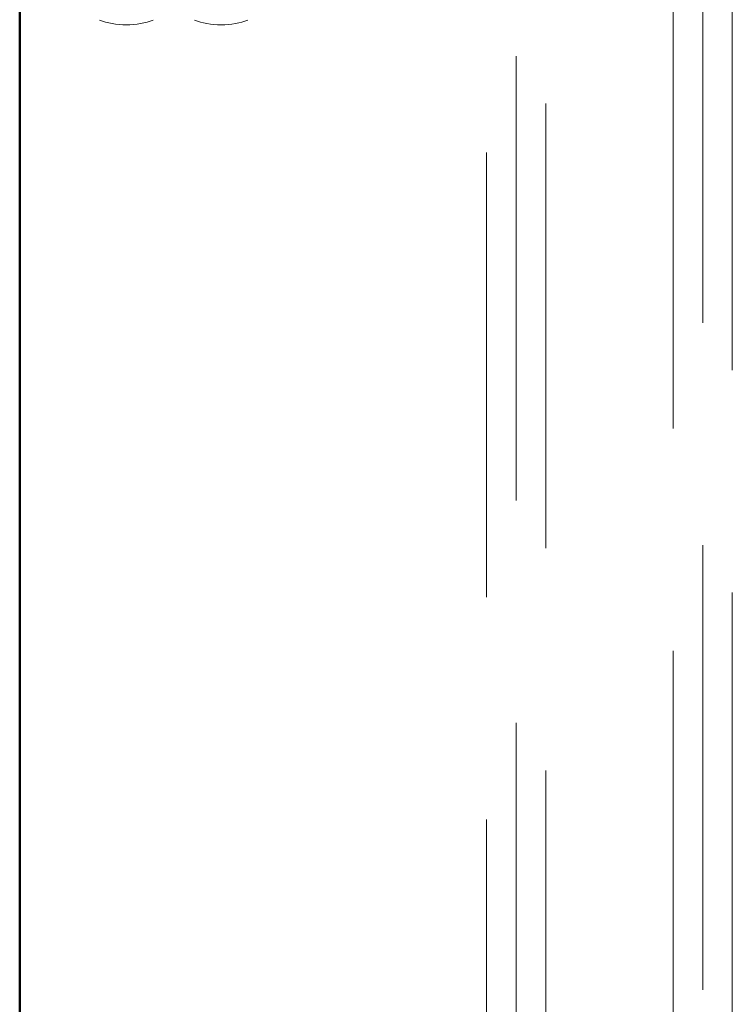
# Model space of a CAD drawing. Header units: millimetres. Extents: x 25610 to 48924, y 4737 to 39616.
# Tile 54 of 84: x 34063 to 34304, y 36234 to 36566. Entities that reach past the tile are written whole.
import ezdxf

# ---------------------------------------------------------------- set-up
doc = ezdxf.new("R2010")
doc.units = ezdxf.units.MM
doc.linetypes.add('ADSK_Скрыто', pattern=[300, 150, -150])
doc.linetypes.add('ADSK_Штриховая_ш3 п1_5', pattern=[225, 150, -75])
for name, color, linetype, lineweight in [('A-DETL-____-HDLN', 90, 'ADSK_Скрыто', 9), ('A-DETL-____-MBND', 5, 'ADSK_Штриховая_ш3 п1_5', 20), ('A-WALL-____-MCUT', 113, 'Continuous', 50), ('A-WALL-____-OTLN', 113, 'Continuous', 20), ('M-EQPM-____-OTLN', 50, 'Continuous', 20)]:
    doc.layers.add(name, color=color, linetype=linetype, lineweight=lineweight)

# ---------------------------------------------------------------- blocks, each defined once
blk = doc.blocks.new('Прямая форма - V line-611828-В_Этаж 02_Водопровод')
at = {"layer": 'A-WALL-____-MCUT', "color": 9}
blk.add_line((3930, 0), (7470, 0), dxfattribs=at)
blk = doc.blocks.new('Прямая форма - SW - 012-611829-В_Этаж 02_Водопровод')
blk.add_blockref('Прямая форма - V line-611828-В_Этаж 02_Водопровод', (0, 0))
blk = doc.blocks.new('V line_ifc_RVT-1-В_Этаж 02_Водопровод')
at = {"layer": 'A-WALL-____-OTLN', "color": 253, "lineweight": 20, "rotation": 90}
blk.add_blockref('Прямая форма - SW - 012-611829-В_Этаж 02_Водопровод', (34063.24, 30037.63), dxfattribs=at)
blk = doc.blocks.new('ADSK_Коллектор с регулирующими клапанами и расходомерами - N4-1658406-В_Этаж 02_Водопровод')
at = {"layer": 'M-EQPM-____-OTLN'}
for centre, start_param, end_param in [((259.8, 68), 4.712389, 5.397482), ((259.8, 68), 4.027296, 4.712389), ((259.8, 36), 4.712389, 5.397482), ((259.8, 36), 4.027296, 4.712389)]:
    blk.add_ellipse(centre, major_axis=(0, 14.25), ratio=0.5, start_param=start_param, end_param=end_param, dxfattribs=at)

msp = doc.modelspace()

# ---------------------------------------------------------------- linework, layer by layer
at = {"layer": 'A-DETL-____-MBND', "color": 150}
for p, q in [((34283.76, 37028.47), (34283.76, 34648.13)), ((34303.76, 34648.13), (34303.76, 37028.47)), ((34293.76, 34664.13), (34293.76, 37012.47))]:
    msp.add_line(p, q, dxfattribs=at)
at = {"layer": 'A-DETL-____-MBND', "color": 220}
for p, q in [((34220.84, 36971.56), (34220.85, 34588.13)), ((34240.85, 34588.13), (34240.84, 36971.56)), ((34230.85, 34604.13), (34230.84, 36955.56))]:
    msp.add_line(p, q, dxfattribs=at)

# ---------------------------------------------------------------- block references
at = {"lineweight": 9}
msp.add_blockref('V line_ifc_RVT-1-В_Этаж 02_Водопровод', (0, 0), dxfattribs=at)
at = {"layer": 'A-DETL-____-HDLN', "rotation": 270.0000468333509}
msp.add_blockref('ADSK_Коллектор с регулирующими клапанами и расходомерами - N4-1658406-В_Этаж 02_Водопровод', (34063.24, 36831.6), dxfattribs=at)

doc.saveas('drawing.dxf')
